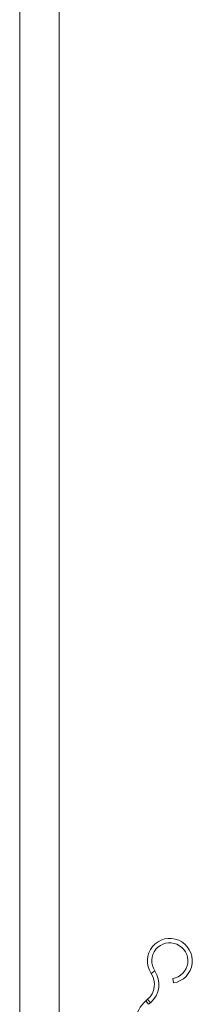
# Model space of a CAD drawing. Header units: millimetres. Extents: x -285 to 376, y -1480 to -23.
# Tile 18 of 38: x -263 to -228, y -409 to -209. Entities that reach past the tile are written whole.
import ezdxf

# ---------------------------------------------------------------- set-up
doc = ezdxf.new("R2010")
doc.units = ezdxf.units.MM

msp = doc.modelspace()

# ---------------------------------------------------------------- linework, layer by layer
at = {"color": 7, "linetype": 'Continuous', "lineweight": 15}
for p, q in [((-262.59, -146.99), (-262.59, -442.49)), ((-254.59, -442.49), (-254.59, -146.99)), ((-231.65, -403.82), (-231.5, -404.71)), ((-237.1, -408.35), (-236.72, -408.02)), ((-236.51, -409.03), (-236.13, -408.71))]:
    msp.add_line(p, q, dxfattribs=at)
at = {"color": 7, "linetype": 'Continuous', "lineweight": 0}
for p, q in [((-235.26, -402.26), (-236.01, -402.76)), ((-237.1, -408.35), (-236.51, -409.03)), ((-236.13, -408.71), (-236.72, -408.02))]:
    msp.add_line(p, q, dxfattribs=at)
at = {"color": 7, "linetype": 'Continuous', "lineweight": 15}
for centre, radius, start, end in [((-232.23, -400.22), 4.55, 279.2608, 213.9433), ((-232.23, -400.22), 3.65, 279.2608, 213.9433), ((-239.33, -404.99), 4, 310.725, 33.9433), ((-239.33, -404.99), 4.9, 310.725, 33.9433), ((-233.18, -412.9), 6, 130.725, 174.2608)]:
    msp.add_arc(centre, radius, start, end, dxfattribs=at)

doc.saveas('drawing.dxf')
